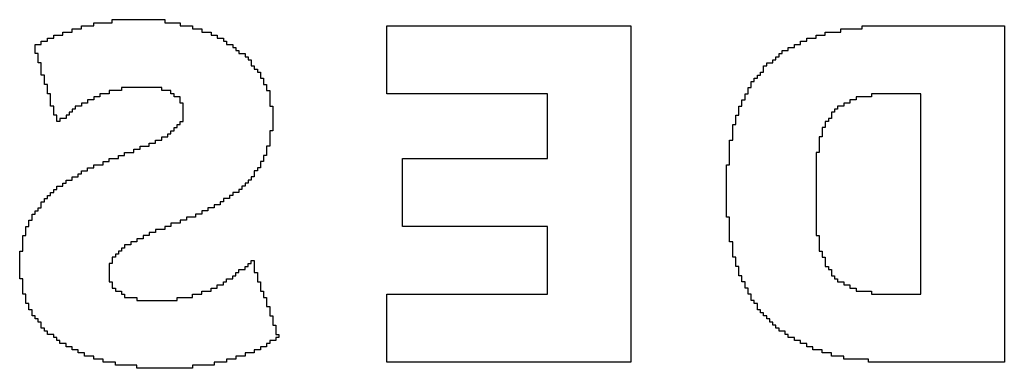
# Model space of a CAD drawing. Header units: millimetres. Extents: x -0.08 to 3.17, y -0.08 to 4.88.
# Tile 87 of 256: x 2.1671 to 2.2997, y 0.5633 to 0.6103. Entities that reach past the tile are written whole.
import ezdxf

# ---------------------------------------------------------------- set-up
doc = ezdxf.new("R2010")
doc.units = ezdxf.units.MM
doc.header["$MEASUREMENT"] = 0
doc.layers.add('BottomOverlay', color=54, linetype='Continuous')

msp = doc.modelspace()

# ---------------------------------------------------------------- linework, layer by layer
at = {"layer": 'BottomOverlay'}
for p, q in [((2.17958, 0.60985), (2.17958, 0.61027)), ((2.17958, 0.61027), (2.18665, 0.61027)), ((2.18665, 0.61027), (2.18665, 0.60985)), ((2.17418, 0.6086), (2.17418, 0.60902)), ((2.17418, 0.60902), (2.17543, 0.60902)), ((2.17543, 0.60902), (2.17543, 0.60944)), ((2.17543, 0.60944), (2.17709, 0.60944)), ((2.17709, 0.60944), (2.17709, 0.60985)), ((2.17709, 0.60985), (2.17958, 0.60985)), ((2.18665, 0.60985), (2.18873, 0.60985)), ((2.18873, 0.60985), (2.18873, 0.60944)), ((2.18873, 0.60944), (2.19039, 0.60944)), ((2.19039, 0.60944), (2.19039, 0.60902)), ((2.19039, 0.60902), (2.19164, 0.60902)), ((2.19164, 0.60902), (2.19164, 0.6086)), ((2.21658, 0.60029), (2.21658, 0.60944)), ((2.21658, 0.60944), (2.24942, 0.60944)), ((2.24942, 0.60944), (2.24942, 0.56412)), ((2.27769, 0.6086), (2.27769, 0.60902)), ((2.27769, 0.60902), (2.2806, 0.60902)), ((2.2806, 0.60902), (2.2806, 0.60944)), ((2.2806, 0.60944), (2.29973, 0.60944)), ((2.29973, 0.60944), (2.29973, 0.56412)), ((2.17085, 0.60736), (2.17085, 0.60777)), ((2.17085, 0.60777), (2.17169, 0.60777)), ((2.17169, 0.60777), (2.17169, 0.60819)), ((2.17169, 0.60819), (2.17293, 0.60819)), ((2.17293, 0.60819), (2.17293, 0.6086)), ((2.17293, 0.6086), (2.17418, 0.6086)), ((2.19164, 0.6086), (2.19289, 0.6086)), ((2.19289, 0.6086), (2.19289, 0.60819)), ((2.19289, 0.60819), (2.19372, 0.60819)), ((2.19372, 0.60819), (2.19372, 0.60777)), ((2.19372, 0.60777), (2.19455, 0.60777)), ((2.19455, 0.60777), (2.19455, 0.60736)), ((2.27312, 0.60736), (2.27312, 0.60777)), ((2.27312, 0.60777), (2.27437, 0.60777)), ((2.27437, 0.60777), (2.27437, 0.60819)), ((2.27437, 0.60819), (2.27561, 0.60819)), ((2.27561, 0.60819), (2.27561, 0.6086)), ((2.27561, 0.6086), (2.27769, 0.6086)), ((2.16919, 0.60569), (2.16919, 0.60694)), ((2.16919, 0.60694), (2.17002, 0.60694)), ((2.17002, 0.60694), (2.17002, 0.60736)), ((2.17002, 0.60736), (2.17085, 0.60736)), ((2.19455, 0.60736), (2.19497, 0.60736)), ((2.19497, 0.60736), (2.19497, 0.60694)), ((2.19497, 0.60694), (2.1958, 0.60694)), ((2.1958, 0.60694), (2.1958, 0.60653)), ((2.1958, 0.60653), (2.19621, 0.60653)), ((2.19621, 0.60653), (2.19621, 0.60611)), ((2.19621, 0.60611), (2.19663, 0.60611)), ((2.19663, 0.60611), (2.19663, 0.60569)), ((2.26979, 0.60569), (2.26979, 0.60611)), ((2.26979, 0.60611), (2.27063, 0.60611)), ((2.27063, 0.60611), (2.27063, 0.60653)), ((2.27063, 0.60653), (2.27146, 0.60653)), ((2.27146, 0.60653), (2.27146, 0.60694)), ((2.27146, 0.60694), (2.27229, 0.60694)), ((2.27229, 0.60694), (2.27229, 0.60736)), ((2.27229, 0.60736), (2.27312, 0.60736)), ((2.16961, 0.60569), (2.16919, 0.60569)), ((2.16961, 0.60445), (2.16961, 0.60569)), ((2.19663, 0.60569), (2.19746, 0.60569)), ((2.19746, 0.60569), (2.19746, 0.60528)), ((2.19746, 0.60528), (2.19788, 0.60528)), ((2.19788, 0.60528), (2.19788, 0.60486)), ((2.19788, 0.60486), (2.19829, 0.60486)), ((2.19829, 0.60486), (2.19829, 0.60403)), ((2.26855, 0.60445), (2.26855, 0.60486)), ((2.26855, 0.60486), (2.26896, 0.60486)), ((2.26896, 0.60486), (2.26896, 0.60528)), ((2.26896, 0.60528), (2.26938, 0.60528)), ((2.26938, 0.60528), (2.26938, 0.60569)), ((2.26938, 0.60569), (2.26979, 0.60569)), ((2.17002, 0.60445), (2.16961, 0.60445)), ((2.17002, 0.60278), (2.17002, 0.60445)), ((2.19829, 0.60403), (2.19871, 0.60403)), ((2.19871, 0.60403), (2.19871, 0.60362)), ((2.19871, 0.60362), (2.19912, 0.60362)), ((2.19912, 0.60362), (2.19912, 0.6032)), ((2.2673, 0.6032), (2.2673, 0.60403)), ((2.2673, 0.60403), (2.26772, 0.60403)), ((2.26772, 0.60403), (2.26772, 0.60445)), ((2.26772, 0.60445), (2.26855, 0.60445)), ((2.17044, 0.60278), (2.17002, 0.60278)), ((2.17044, 0.60154), (2.17044, 0.60278)), ((2.19912, 0.6032), (2.19954, 0.6032)), ((2.19954, 0.6032), (2.19954, 0.60237)), ((2.19954, 0.60237), (2.19995, 0.60237)), ((2.19995, 0.60237), (2.19995, 0.60154)), ((2.26605, 0.60195), (2.26605, 0.60237)), ((2.26605, 0.60237), (2.26647, 0.60237)), ((2.26647, 0.60237), (2.26647, 0.60278)), ((2.26647, 0.60278), (2.26688, 0.60278)), ((2.26688, 0.60278), (2.26688, 0.6032)), ((2.26688, 0.6032), (2.2673, 0.6032)), ((2.17085, 0.60154), (2.17044, 0.60154)), ((2.17085, 0.60029), (2.17085, 0.60154)), ((2.18624, 0.60112), (2.18083, 0.60112)), ((2.18083, 0.60112), (2.18083, 0.60071)), ((2.18624, 0.60071), (2.18624, 0.60112)), ((2.19995, 0.60154), (2.20037, 0.60154)), ((2.20037, 0.60154), (2.20037, 0.60071)), ((2.26522, 0.60029), (2.26522, 0.60112)), ((2.26522, 0.60112), (2.26564, 0.60112)), ((2.26564, 0.60112), (2.26564, 0.60195)), ((2.26564, 0.60195), (2.26605, 0.60195)), ((2.17127, 0.60029), (2.17085, 0.60029)), ((2.17127, 0.59863), (2.17127, 0.60029)), ((2.17709, 0.59946), (2.17626, 0.59946)), ((2.17626, 0.59946), (2.17626, 0.59904)), ((2.17792, 0.59987), (2.17709, 0.59987)), ((2.17709, 0.59987), (2.17709, 0.59946)), ((2.17917, 0.60029), (2.17792, 0.60029)), ((2.17792, 0.60029), (2.17792, 0.59987)), ((2.18083, 0.60071), (2.17917, 0.60071)), ((2.17917, 0.60071), (2.17917, 0.60029)), ((2.18748, 0.60071), (2.18624, 0.60071)), ((2.18748, 0.60029), (2.18748, 0.60071)), ((2.1879, 0.60029), (2.18748, 0.60029)), ((2.1879, 0.59987), (2.1879, 0.60029)), ((2.18873, 0.59987), (2.1879, 0.59987)), ((2.18873, 0.59904), (2.18873, 0.59987)), ((2.20037, 0.60071), (2.20079, 0.60071)), ((2.20079, 0.60071), (2.20079, 0.59863)), ((2.2382, 0.60029), (2.21658, 0.60029)), ((2.2382, 0.59156), (2.2382, 0.60029)), ((2.26439, 0.59863), (2.26439, 0.59946)), ((2.26439, 0.59946), (2.26481, 0.59946)), ((2.26481, 0.59946), (2.26481, 0.60029)), ((2.26481, 0.60029), (2.26522, 0.60029)), ((2.27977, 0.59946), (2.27894, 0.59946)), ((2.27894, 0.59946), (2.27894, 0.59904)), ((2.28185, 0.59987), (2.27977, 0.59987)), ((2.27977, 0.59987), (2.27977, 0.59946)), ((2.2885, 0.60029), (2.28185, 0.60029)), ((2.28185, 0.60029), (2.28185, 0.59987)), ((2.2885, 0.57327), (2.2885, 0.60029)), ((2.17169, 0.59863), (2.17127, 0.59863)), ((2.17169, 0.59738), (2.17169, 0.59863)), ((2.1746, 0.59821), (2.17418, 0.59821)), ((2.17418, 0.59821), (2.17418, 0.5978)), ((2.17543, 0.59863), (2.1746, 0.59863)), ((2.1746, 0.59863), (2.1746, 0.59821)), ((2.17626, 0.59904), (2.17543, 0.59904)), ((2.17543, 0.59904), (2.17543, 0.59863)), ((2.18915, 0.59904), (2.18873, 0.59904)), ((2.18915, 0.59655), (2.18915, 0.59904)), ((2.20079, 0.59863), (2.2012, 0.59863)), ((2.2012, 0.59863), (2.2012, 0.5953)), ((2.26397, 0.59738), (2.26397, 0.59863)), ((2.26397, 0.59863), (2.26439, 0.59863)), ((2.27728, 0.59821), (2.27686, 0.59821)), ((2.27686, 0.59821), (2.27686, 0.5978)), ((2.27811, 0.59863), (2.27728, 0.59863)), ((2.27728, 0.59863), (2.27728, 0.59821)), ((2.27894, 0.59904), (2.27811, 0.59904)), ((2.27811, 0.59904), (2.27811, 0.59863)), ((2.1721, 0.59738), (2.17169, 0.59738)), ((2.1721, 0.59655), (2.1721, 0.59738)), ((2.17335, 0.59696), (2.17252, 0.59696)), ((2.17252, 0.59696), (2.17252, 0.59655)), ((2.17376, 0.59738), (2.17335, 0.59738)), ((2.17335, 0.59738), (2.17335, 0.59696)), ((2.17418, 0.5978), (2.17376, 0.5978)), ((2.17376, 0.5978), (2.17376, 0.59738)), ((2.26356, 0.59613), (2.26356, 0.59738)), ((2.26356, 0.59738), (2.26397, 0.59738)), ((2.27645, 0.59696), (2.27603, 0.59696)), ((2.27603, 0.59696), (2.27603, 0.59655)), ((2.27686, 0.5978), (2.27645, 0.5978)), ((2.27645, 0.5978), (2.27645, 0.59696)), ((2.17252, 0.59655), (2.1721, 0.59655)), ((2.1879, 0.5953), (2.1879, 0.59572)), ((2.1879, 0.59572), (2.18831, 0.59572)), ((2.18831, 0.59572), (2.18831, 0.59613)), ((2.18831, 0.59613), (2.18873, 0.59613)), ((2.18873, 0.59613), (2.18873, 0.59655)), ((2.18873, 0.59655), (2.18915, 0.59655)), ((2.26314, 0.59405), (2.26314, 0.59613)), ((2.26314, 0.59613), (2.26356, 0.59613)), ((2.27561, 0.59572), (2.2752, 0.59572)), ((2.2752, 0.59572), (2.2752, 0.59447)), ((2.27603, 0.59655), (2.27561, 0.59655)), ((2.27561, 0.59655), (2.27561, 0.59572)), ((2.18624, 0.59405), (2.18624, 0.59447)), ((2.18624, 0.59447), (2.18707, 0.59447)), ((2.18707, 0.59447), (2.18707, 0.59489)), ((2.18707, 0.59489), (2.18748, 0.59489)), ((2.18748, 0.59489), (2.18748, 0.5953)), ((2.18748, 0.5953), (2.1879, 0.5953)), ((2.2012, 0.5953), (2.20079, 0.5953)), ((2.20079, 0.5953), (2.20079, 0.59322)), ((2.2752, 0.59447), (2.27478, 0.59447)), ((2.27478, 0.59447), (2.27478, 0.59239)), ((2.18249, 0.59239), (2.18249, 0.59281)), ((2.18249, 0.59281), (2.18333, 0.59281)), ((2.18333, 0.59281), (2.18333, 0.59322)), ((2.18333, 0.59322), (2.18457, 0.59322)), ((2.18457, 0.59322), (2.18457, 0.59364)), ((2.18457, 0.59364), (2.1854, 0.59364)), ((2.1854, 0.59364), (2.1854, 0.59405)), ((2.1854, 0.59405), (2.18624, 0.59405)), ((2.20079, 0.59322), (2.20037, 0.59322)), ((2.20037, 0.59322), (2.20037, 0.59198)), ((2.26273, 0.59073), (2.26273, 0.59405)), ((2.26273, 0.59405), (2.26314, 0.59405)), ((2.17917, 0.59114), (2.17917, 0.59156)), ((2.17917, 0.59156), (2.18042, 0.59156)), ((2.18042, 0.59156), (2.18042, 0.59198)), ((2.18042, 0.59198), (2.18125, 0.59198)), ((2.18125, 0.59198), (2.18125, 0.59239)), ((2.18125, 0.59239), (2.18249, 0.59239)), ((2.20037, 0.59198), (2.19995, 0.59198)), ((2.19995, 0.59198), (2.19995, 0.59114)), ((2.21866, 0.58241), (2.21866, 0.59156)), ((2.21866, 0.59156), (2.2382, 0.59156)), ((2.27478, 0.59239), (2.27437, 0.59239)), ((2.27437, 0.59239), (2.27437, 0.59114)), ((2.17626, 0.5899), (2.17626, 0.59031)), ((2.17626, 0.59031), (2.17709, 0.59031)), ((2.17709, 0.59031), (2.17709, 0.59073)), ((2.17709, 0.59073), (2.17834, 0.59073)), ((2.17834, 0.59073), (2.17834, 0.59114)), ((2.17834, 0.59114), (2.17917, 0.59114)), ((2.19954, 0.59031), (2.19912, 0.59031)), ((2.19912, 0.59031), (2.19912, 0.5899)), ((2.19995, 0.59114), (2.19954, 0.59114)), ((2.19954, 0.59114), (2.19954, 0.59031)), ((2.26231, 0.58366), (2.26231, 0.59073)), ((2.26231, 0.59073), (2.26273, 0.59073)), ((2.27437, 0.59114), (2.27437, 0.59073)), ((2.27437, 0.59073), (2.27437, 0.58117)), ((2.17418, 0.58865), (2.17418, 0.58907)), ((2.17418, 0.58907), (2.17501, 0.58907)), ((2.17501, 0.58907), (2.17501, 0.58948)), ((2.17501, 0.58948), (2.17543, 0.58948)), ((2.17543, 0.58948), (2.17543, 0.5899)), ((2.17543, 0.5899), (2.17626, 0.5899)), ((2.19871, 0.58907), (2.19829, 0.58907)), ((2.19829, 0.58907), (2.19829, 0.58865)), ((2.19912, 0.5899), (2.19871, 0.5899)), ((2.19871, 0.5899), (2.19871, 0.58907)), ((2.1721, 0.5874), (2.1721, 0.58782)), ((2.1721, 0.58782), (2.17293, 0.58782)), ((2.17293, 0.58782), (2.17293, 0.58823)), ((2.17293, 0.58823), (2.17335, 0.58823)), ((2.17335, 0.58823), (2.17335, 0.58865)), ((2.17335, 0.58865), (2.17418, 0.58865)), ((2.19746, 0.58782), (2.19704, 0.58782)), ((2.19704, 0.58782), (2.19704, 0.5874)), ((2.19788, 0.58823), (2.19746, 0.58823)), ((2.19746, 0.58823), (2.19746, 0.58782)), ((2.19829, 0.58865), (2.19788, 0.58865)), ((2.19788, 0.58865), (2.19788, 0.58823)), ((2.17044, 0.58574), (2.17044, 0.58616)), ((2.17044, 0.58616), (2.17085, 0.58616)), ((2.17085, 0.58616), (2.17085, 0.58657)), ((2.17085, 0.58657), (2.17127, 0.58657)), ((2.17127, 0.58657), (2.17127, 0.58699)), ((2.17127, 0.58699), (2.17169, 0.58699)), ((2.17169, 0.58699), (2.17169, 0.5874)), ((2.17169, 0.5874), (2.1721, 0.5874)), ((2.19538, 0.58616), (2.19455, 0.58616)), ((2.19455, 0.58616), (2.19455, 0.58574)), ((2.1958, 0.58657), (2.19538, 0.58657)), ((2.19538, 0.58657), (2.19538, 0.58616)), ((2.19663, 0.58699), (2.1958, 0.58699)), ((2.1958, 0.58699), (2.1958, 0.58657)), ((2.19704, 0.5874), (2.19663, 0.5874)), ((2.19663, 0.5874), (2.19663, 0.58699)), ((2.16961, 0.58449), (2.16961, 0.58491)), ((2.16961, 0.58491), (2.17002, 0.58491)), ((2.17002, 0.58491), (2.17002, 0.58574)), ((2.17002, 0.58574), (2.17044, 0.58574)), ((2.1933, 0.58491), (2.19247, 0.58491)), ((2.19247, 0.58491), (2.19247, 0.58449)), ((2.19413, 0.58532), (2.1933, 0.58532)), ((2.1933, 0.58532), (2.1933, 0.58491)), ((2.19455, 0.58574), (2.19413, 0.58574)), ((2.19413, 0.58574), (2.19413, 0.58532)), ((2.16878, 0.58325), (2.16878, 0.58408)), ((2.16878, 0.58408), (2.16919, 0.58408)), ((2.16919, 0.58408), (2.16919, 0.58449)), ((2.16919, 0.58449), (2.16961, 0.58449)), ((2.19081, 0.58366), (2.18956, 0.58366)), ((2.18956, 0.58366), (2.18956, 0.58325)), ((2.19164, 0.58408), (2.19081, 0.58408)), ((2.19081, 0.58408), (2.19081, 0.58366)), ((2.19247, 0.58449), (2.19164, 0.58449)), ((2.19164, 0.58449), (2.19164, 0.58408)), ((2.26273, 0.58366), (2.26231, 0.58366)), ((2.26273, 0.58034), (2.26273, 0.58366)), ((2.16794, 0.58117), (2.16794, 0.58241)), ((2.16794, 0.58241), (2.16836, 0.58241)), ((2.16836, 0.58241), (2.16836, 0.58325)), ((2.16836, 0.58325), (2.16878, 0.58325)), ((2.18748, 0.58241), (2.18665, 0.58241)), ((2.18665, 0.58241), (2.18665, 0.582)), ((2.18873, 0.58283), (2.18748, 0.58283)), ((2.18748, 0.58283), (2.18748, 0.58241)), ((2.18956, 0.58325), (2.18873, 0.58325)), ((2.18873, 0.58325), (2.18873, 0.58283)), ((2.2382, 0.58241), (2.21866, 0.58241)), ((2.2382, 0.57327), (2.2382, 0.58241)), ((2.16753, 0.57909), (2.16753, 0.58117)), ((2.16753, 0.58117), (2.16794, 0.58117)), ((2.18457, 0.58117), (2.18374, 0.58117)), ((2.18374, 0.58117), (2.18374, 0.58075)), ((2.1854, 0.58158), (2.18457, 0.58158)), ((2.18457, 0.58158), (2.18457, 0.58117)), ((2.18665, 0.582), (2.1854, 0.582)), ((2.1854, 0.582), (2.1854, 0.58158)), ((2.27437, 0.58117), (2.27478, 0.58117)), ((2.27478, 0.58117), (2.27478, 0.57909)), ((2.18208, 0.57992), (2.18125, 0.57992)), ((2.18125, 0.57992), (2.18125, 0.5795)), ((2.18291, 0.58034), (2.18208, 0.58034)), ((2.18208, 0.58034), (2.18208, 0.57992)), ((2.18374, 0.58075), (2.18291, 0.58075)), ((2.18291, 0.58075), (2.18291, 0.58034)), ((2.26314, 0.58034), (2.26273, 0.58034)), ((2.26314, 0.57826), (2.26314, 0.58034)), ((2.16711, 0.57535), (2.16711, 0.57909)), ((2.16711, 0.57909), (2.16753, 0.57909)), ((2.18, 0.57826), (2.17958, 0.57826)), ((2.17958, 0.57826), (2.17958, 0.57743)), ((2.18042, 0.57867), (2.18, 0.57867)), ((2.18, 0.57867), (2.18, 0.57826)), ((2.18083, 0.57909), (2.18042, 0.57909)), ((2.18042, 0.57909), (2.18042, 0.57867)), ((2.18125, 0.5795), (2.18083, 0.5795)), ((2.18083, 0.5795), (2.18083, 0.57909)), ((2.26356, 0.57826), (2.26314, 0.57826)), ((2.26356, 0.57701), (2.26356, 0.57826)), ((2.27478, 0.57909), (2.2752, 0.57909)), ((2.2752, 0.57909), (2.2752, 0.57826)), ((2.2752, 0.57826), (2.27561, 0.57826)), ((2.27561, 0.57826), (2.27561, 0.57701)), ((2.17958, 0.57743), (2.17917, 0.57743)), ((2.17917, 0.57743), (2.17917, 0.57493)), ((2.19746, 0.57659), (2.19746, 0.57701)), ((2.19746, 0.57701), (2.19788, 0.57701)), ((2.19788, 0.57701), (2.19788, 0.57743)), ((2.19788, 0.57743), (2.19829, 0.57743)), ((2.19829, 0.57743), (2.19829, 0.57784)), ((2.19829, 0.57784), (2.19871, 0.57784)), ((2.19871, 0.57784), (2.19871, 0.57618)), ((2.26397, 0.57701), (2.26356, 0.57701)), ((2.26397, 0.57576), (2.26397, 0.57701)), ((2.27561, 0.57701), (2.27603, 0.57701)), ((2.27603, 0.57701), (2.27603, 0.57659)), ((2.1958, 0.57535), (2.1958, 0.57576)), ((2.1958, 0.57576), (2.19621, 0.57576)), ((2.19621, 0.57576), (2.19621, 0.57618)), ((2.19621, 0.57618), (2.19663, 0.57618)), ((2.19663, 0.57618), (2.19663, 0.57659)), ((2.19663, 0.57659), (2.19746, 0.57659)), ((2.19871, 0.57618), (2.19912, 0.57618)), ((2.19912, 0.57618), (2.19912, 0.57493)), ((2.26439, 0.57576), (2.26397, 0.57576)), ((2.26439, 0.57493), (2.26439, 0.57576)), ((2.27603, 0.57659), (2.27645, 0.57659)), ((2.27645, 0.57659), (2.27645, 0.57576)), ((2.27645, 0.57576), (2.27686, 0.57576)), ((2.27686, 0.57576), (2.27686, 0.57535)), ((2.16753, 0.57535), (2.16711, 0.57535)), ((2.16753, 0.57327), (2.16753, 0.57535)), ((2.17917, 0.57493), (2.17958, 0.57493)), ((2.17958, 0.57493), (2.17958, 0.5741)), ((2.19372, 0.5741), (2.19372, 0.57452)), ((2.19372, 0.57452), (2.19455, 0.57452)), ((2.19455, 0.57452), (2.19455, 0.57493)), ((2.19455, 0.57493), (2.19497, 0.57493)), ((2.19497, 0.57493), (2.19497, 0.57535)), ((2.19497, 0.57535), (2.1958, 0.57535)), ((2.19912, 0.57493), (2.19954, 0.57493)), ((2.19954, 0.57493), (2.19954, 0.57368)), ((2.26481, 0.57493), (2.26439, 0.57493)), ((2.26481, 0.5741), (2.26481, 0.57493)), ((2.27686, 0.57535), (2.27728, 0.57535)), ((2.27728, 0.57535), (2.27728, 0.57493)), ((2.27728, 0.57493), (2.27811, 0.57493)), ((2.27811, 0.57493), (2.27811, 0.57452)), ((2.27811, 0.57452), (2.27894, 0.57452)), ((2.27894, 0.57452), (2.27894, 0.5741)), ((2.16794, 0.57327), (2.16753, 0.57327)), ((2.16794, 0.57202), (2.16794, 0.57327)), ((2.17958, 0.5741), (2.18, 0.5741)), ((2.18, 0.5741), (2.18, 0.57368)), ((2.18, 0.57368), (2.18083, 0.57368)), ((2.18083, 0.57368), (2.18083, 0.57327)), ((2.18083, 0.57327), (2.18125, 0.57327)), ((2.18125, 0.57327), (2.18125, 0.57285)), ((2.19039, 0.57285), (2.19039, 0.57327)), ((2.19039, 0.57327), (2.19164, 0.57327)), ((2.19164, 0.57327), (2.19164, 0.57368)), ((2.19164, 0.57368), (2.19289, 0.57368)), ((2.19289, 0.57368), (2.19289, 0.5741)), ((2.19289, 0.5741), (2.19372, 0.5741)), ((2.19954, 0.57368), (2.19995, 0.57368)), ((2.19995, 0.57368), (2.19995, 0.57285)), ((2.21658, 0.56412), (2.21658, 0.57327)), ((2.21658, 0.57327), (2.23363, 0.57327)), ((2.23363, 0.57327), (2.23404, 0.57327)), ((2.23404, 0.57327), (2.2382, 0.57327)), ((2.26522, 0.5741), (2.26481, 0.5741)), ((2.26522, 0.57327), (2.26522, 0.5741)), ((2.26564, 0.57327), (2.26522, 0.57327)), ((2.26564, 0.57244), (2.26564, 0.57327)), ((2.27894, 0.5741), (2.27977, 0.5741)), ((2.27977, 0.5741), (2.27977, 0.57368)), ((2.27977, 0.57368), (2.28185, 0.57368)), ((2.28185, 0.57368), (2.28185, 0.57327)), ((2.28185, 0.57327), (2.2885, 0.57327)), ((2.16836, 0.57202), (2.16794, 0.57202)), ((2.16836, 0.57119), (2.16836, 0.57202)), ((2.18125, 0.57285), (2.18291, 0.57285)), ((2.18291, 0.57285), (2.18291, 0.57244)), ((2.18291, 0.57244), (2.18831, 0.57244)), ((2.18831, 0.57244), (2.18831, 0.57285)), ((2.18831, 0.57285), (2.19039, 0.57285)), ((2.19995, 0.57285), (2.20037, 0.57285)), ((2.20037, 0.57285), (2.20037, 0.57161)), ((2.20037, 0.57161), (2.20079, 0.57161)), ((2.20079, 0.57161), (2.20079, 0.57036)), ((2.26605, 0.57244), (2.26564, 0.57244)), ((2.26605, 0.57202), (2.26605, 0.57244)), ((2.26647, 0.57202), (2.26605, 0.57202)), ((2.26647, 0.57119), (2.26647, 0.57202)), ((2.16878, 0.57119), (2.16836, 0.57119)), ((2.16878, 0.57036), (2.16878, 0.57119)), ((2.16919, 0.57036), (2.16878, 0.57036)), ((2.16919, 0.56994), (2.16919, 0.57036)), ((2.20079, 0.57036), (2.2012, 0.57036)), ((2.2012, 0.57036), (2.2012, 0.56911)), ((2.26688, 0.57119), (2.26647, 0.57119)), ((2.26688, 0.57077), (2.26688, 0.57119)), ((2.2673, 0.57077), (2.26688, 0.57077)), ((2.2673, 0.57036), (2.2673, 0.57077)), ((2.26772, 0.57036), (2.2673, 0.57036)), ((2.26772, 0.56994), (2.26772, 0.57036)), ((2.16961, 0.56994), (2.16919, 0.56994)), ((2.16961, 0.56953), (2.16961, 0.56994)), ((2.17002, 0.56953), (2.16961, 0.56953)), ((2.17002, 0.5687), (2.17002, 0.56953)), ((2.2012, 0.56911), (2.20162, 0.56911)), ((2.20162, 0.56911), (2.20162, 0.56786)), ((2.26813, 0.56994), (2.26772, 0.56994)), ((2.26813, 0.56953), (2.26813, 0.56994)), ((2.26855, 0.56953), (2.26813, 0.56953)), ((2.26855, 0.56911), (2.26855, 0.56953)), ((2.26896, 0.56911), (2.26855, 0.56911)), ((2.26896, 0.5687), (2.26896, 0.56911)), ((2.17044, 0.5687), (2.17002, 0.5687)), ((2.17044, 0.56828), (2.17044, 0.5687)), ((2.17085, 0.56828), (2.17044, 0.56828)), ((2.17085, 0.56786), (2.17085, 0.56828)), ((2.17169, 0.56786), (2.17085, 0.56786)), ((2.17169, 0.56745), (2.17169, 0.56786)), ((2.20162, 0.56786), (2.20203, 0.56786)), ((2.20203, 0.56786), (2.20203, 0.56745)), ((2.26938, 0.5687), (2.26896, 0.5687)), ((2.26938, 0.56828), (2.26938, 0.5687)), ((2.27021, 0.56828), (2.26938, 0.56828)), ((2.27021, 0.56786), (2.27021, 0.56828)), ((2.27063, 0.56786), (2.27021, 0.56786)), ((2.27063, 0.56745), (2.27063, 0.56786)), ((2.1721, 0.56745), (2.17169, 0.56745)), ((2.1721, 0.56703), (2.1721, 0.56745)), ((2.17252, 0.56703), (2.1721, 0.56703)), ((2.17252, 0.56662), (2.17252, 0.56703)), ((2.17335, 0.56662), (2.17252, 0.56662)), ((2.17335, 0.5662), (2.17335, 0.56662)), ((2.20079, 0.56662), (2.20037, 0.56662)), ((2.20037, 0.56662), (2.20037, 0.5662)), ((2.20162, 0.56703), (2.20079, 0.56703)), ((2.20079, 0.56703), (2.20079, 0.56662)), ((2.20203, 0.56745), (2.20162, 0.56745)), ((2.20162, 0.56745), (2.20162, 0.56703)), ((2.27146, 0.56745), (2.27063, 0.56745)), ((2.27146, 0.56703), (2.27146, 0.56745)), ((2.27229, 0.56703), (2.27146, 0.56703)), ((2.27229, 0.56662), (2.27229, 0.56703)), ((2.27312, 0.56662), (2.27229, 0.56662)), ((2.27312, 0.5662), (2.27312, 0.56662)), ((2.17418, 0.5662), (2.17335, 0.5662)), ((2.17418, 0.56579), (2.17418, 0.5662)), ((2.17501, 0.56579), (2.17418, 0.56579)), ((2.17501, 0.56537), (2.17501, 0.56579)), ((2.17584, 0.56537), (2.17501, 0.56537)), ((2.17584, 0.56495), (2.17584, 0.56537)), ((2.17709, 0.56495), (2.17584, 0.56495)), ((2.17709, 0.56454), (2.17709, 0.56495)), ((2.19746, 0.56495), (2.19621, 0.56495)), ((2.19621, 0.56495), (2.19621, 0.56454)), ((2.19871, 0.56537), (2.19746, 0.56537)), ((2.19746, 0.56537), (2.19746, 0.56495)), ((2.19954, 0.56579), (2.19871, 0.56579)), ((2.19871, 0.56579), (2.19871, 0.56537)), ((2.20037, 0.5662), (2.19954, 0.5662)), ((2.19954, 0.5662), (2.19954, 0.56579)), ((2.27395, 0.5662), (2.27312, 0.5662)), ((2.27395, 0.56579), (2.27395, 0.5662)), ((2.2752, 0.56579), (2.27395, 0.56579)), ((2.2752, 0.56537), (2.2752, 0.56579)), ((2.27645, 0.56537), (2.2752, 0.56537)), ((2.27645, 0.56495), (2.27645, 0.56537)), ((2.27811, 0.56495), (2.27645, 0.56495)), ((2.27811, 0.56454), (2.27811, 0.56495)), ((2.17834, 0.56454), (2.17709, 0.56454)), ((2.17834, 0.56412), (2.17834, 0.56454)), ((2.18, 0.56412), (2.17834, 0.56412)), ((2.18, 0.56371), (2.18, 0.56412)), ((2.18291, 0.56371), (2.18, 0.56371)), ((2.18291, 0.56329), (2.18291, 0.56371)), ((2.19122, 0.56371), (2.19039, 0.56371)), ((2.19039, 0.56371), (2.19039, 0.56329)), ((2.19164, 0.56371), (2.19122, 0.56371)), ((2.1933, 0.56371), (2.19164, 0.56371)), ((2.19497, 0.56412), (2.1933, 0.56412)), ((2.1933, 0.56412), (2.1933, 0.56371)), ((2.19621, 0.56454), (2.19497, 0.56454)), ((2.19497, 0.56454), (2.19497, 0.56412)), ((2.24942, 0.56412), (2.21658, 0.56412)), ((2.28143, 0.56454), (2.27811, 0.56454)), ((2.28143, 0.56412), (2.28143, 0.56454)), ((2.29474, 0.56412), (2.28143, 0.56412)), ((2.29515, 0.56412), (2.29474, 0.56412)), ((2.29973, 0.56412), (2.29515, 0.56412)), ((2.19039, 0.56329), (2.18291, 0.56329))]:
    msp.add_line(p, q, dxfattribs=at)

doc.saveas('drawing.dxf')
